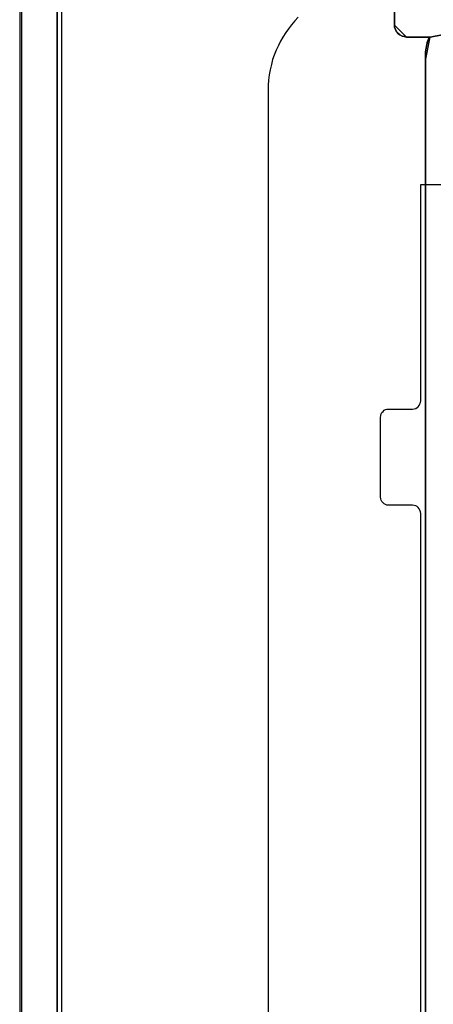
# Model space of a CAD drawing. Extents: x -543332 to -314699, y -9028 to 155584.
# Tile 42 of 256: x -450229 to -449713, y 23571 to 24799. Entities that reach past the tile are written whole.
import ezdxf

# ---------------------------------------------------------------- set-up
doc = ezdxf.new("R2010")
doc.units = 0
doc.header["$MEASUREMENT"] = 0
doc.layers.get('0').update_dxf_attribs({"color": 8})
for name, color, linetype in [('30', 7, 'Continuous'), ('5', 7, 'Continuous'), ('50', 7, 'Continuous')]:
    doc.layers.add(name, color=color, linetype=linetype)

# ---------------------------------------------------------------- blocks, each defined once
blk = doc.blocks.new('*U1079')
at = {"layer": '5', "color": 7}
for points in [[(0, -20.806875), (0, -801.193125)], [(4.692335, -801.191648), (4.692335, -20.805704)], [(4.692335, -20.805704), (4.692335, -801.191648)], [(50.625815, -648.762415), (50.625815, -523.253164), (50.625815, -498.747264), (50.625815, -420.09206), (50.625815, -418.961809), (50.780488, -418.037058), (50.883604, -417.626058), (50.986719, -417.369182), (51.089835, -417.163682), (51.19295, -417.112307), (48.254158, -417.112307), (47.944812, -417.060932), (47.687023, -417.009557), (47.429234, -416.855432), (47.171446, -416.649932), (47.016772, -416.444431), (46.862099, -416.187556), (46.758983, -415.879306), (46.758983, -415.622431), (46.758983, -390.859656)], [(46.758983, -390.858683), (46.758983, -415.623239), (46.758983, -415.880132), (46.862099, -416.188405), (47.016772, -416.445299), (47.171446, -416.650814), (47.429234, -416.856329), (47.687023, -417.010465), (47.944812, -417.061844), (48.254158, -417.113222), (51.19295, -417.113222), (52.688125, -416.856329), (62.329425, -416.856329), (63.876157, -417.113222), (73.104995, -417.113222), (73.362784, -417.061844), (73.67213, -417.010465), (73.929919, -416.856329), (74.13615, -416.650814), (74.342381, -416.445299), (74.497054, -416.188405), (74.548612, -415.880132), (74.60017, -415.623239), (74.60017, -390.858683)], [(64.444049, -743.189733), (64.444049, -420.09035), (64.392492, -418.960093), (64.289378, -418.035337), (64.186265, -417.624335), (64.083152, -417.367458), (63.980038, -417.161957), (63.876925, -417.110582), (62.330223, -416.853705), (62.330223, -416.853705), (52.689115, -416.853705), (51.19397, -417.110582), (51.090856, -417.161957), (50.987743, -417.367458), (50.88463, -417.624335), (50.781516, -418.035337), (50.626846, -418.960093), (50.626846, -420.09035), (50.626846, -498.745964), (50.626846, -523.251991), (50.626846, -648.761896)]]:
    blk.add_lwpolyline(points, dxfattribs=at)
at = {"layer": '5', "color": 59}
blk.add_lwpolyline([(4.692335, -12.740183), (4.692335, -801.190946), (4.692335, -12.740183)], close=True, dxfattribs=at)
at = {"layer": '5', "color": 7}
for points in [[(46.758983, -390.8596), (46.758983, -415.62497), (46.758983, -390.8596)], [(46.758983, -415.622322), (46.758983, -415.879373), (46.862283, -416.187836), (47.017231, -416.444888), (47.17218, -416.650529), (47.430427, -416.85617), (47.688675, -417.010402), (47.946922, -417.061812), (48.256819, -417.113222), (46.758983, -415.622322)], [(48.254168, -417.110574), (51.194168, -417.110574), (48.254168, -417.110574)], [(51.194168, -417.110574), (51.091018, -417.16203), (50.987869, -417.367854), (50.884719, -417.625134), (50.78157, -418.036783), (50.626846, -418.962991), (50.626846, -420.095024), (51.194168, -417.110574)], [(51.194168, -417.110574), (51.091018, -417.16203), (50.987869, -417.367854), (50.884719, -417.625134), (50.78157, -418.036783), (50.626846, -418.962991), (50.626846, -420.095024), (51.194168, -417.110574)], [(51.194168, -417.110574), (51.091018, -417.16203), (50.987869, -417.367854), (50.884719, -417.625134), (50.78157, -418.036783), (50.626846, -418.962991), (50.626846, -420.095024), (51.194168, -417.110574)], [(51.194168, -417.110574), (51.091018, -417.16203), (50.987869, -417.367854), (50.884719, -417.625134), (50.78157, -418.036783), (50.626846, -418.962991), (50.626846, -420.095024), (51.194168, -417.110574)], [(51.194168, -417.110574), (51.091018, -417.16203), (50.987869, -417.367854), (50.884719, -417.625134), (50.78157, -418.036783), (50.626846, -418.962991), (50.626846, -420.095024), (51.194168, -417.110574)], [(51.194168, -417.110574), (51.091018, -417.16203), (50.987869, -417.367854), (50.884719, -417.625134), (50.78157, -418.036783), (50.626846, -418.962991), (50.626846, -420.095024), (51.194168, -417.110574)], [(51.194168, -417.110574), (51.091018, -417.16203), (50.987869, -417.367854), (50.884719, -417.625134), (50.78157, -418.036783), (50.626846, -418.962991), (50.626846, -420.095024), (51.194168, -417.110574)], [(51.194168, -417.110574), (51.091018, -417.16203), (50.987869, -417.367854), (50.884719, -417.625134), (50.78157, -418.036783), (50.626846, -418.962991), (50.626846, -420.095024), (51.194168, -417.110574)], [(51.194168, -417.110574), (51.091018, -417.16203), (50.987869, -417.367854), (50.884719, -417.625134), (50.78157, -418.036783), (50.626846, -418.962991), (50.626846, -420.095024), (51.194168, -417.110574)], [(51.194168, -417.110574), (51.091018, -417.16203), (50.987869, -417.367854), (50.884719, -417.625134), (50.78157, -418.036783), (50.626846, -418.962991), (50.626846, -420.095024), (51.194168, -417.110574)], [(51.194168, -417.110574), (51.091018, -417.16203), (50.987869, -417.367854), (50.884719, -417.625134), (50.78157, -418.036783), (50.626846, -418.962991), (50.626846, -420.095024), (51.194168, -417.110574)], [(51.194168, -417.110574), (51.091018, -417.16203), (50.987869, -417.367854), (50.884719, -417.625134), (50.78157, -418.036783), (50.626846, -418.962991), (50.626846, -420.095024), (51.194168, -417.110574)], [(51.194168, -417.110574), (51.091018, -417.16203), (50.987869, -417.367854), (50.884719, -417.625134), (50.78157, -418.036783), (50.626846, -418.962991), (50.626846, -420.095024), (51.194168, -417.110574)], [(51.194168, -417.110574), (51.091018, -417.16203), (50.987869, -417.367854), (50.884719, -417.625134), (50.78157, -418.036783), (50.626846, -418.962991), (50.626846, -420.095024), (51.194168, -417.110574)], [(51.194168, -417.110574), (51.091018, -417.16203), (50.987869, -417.367854), (50.884719, -417.625134), (50.78157, -418.036783), (50.626846, -418.962991), (50.626846, -420.095024), (51.194168, -417.110574)], [(51.194168, -417.110574), (51.091018, -417.16203), (50.987869, -417.367854), (50.884719, -417.625134), (50.78157, -418.036783), (50.626846, -418.962991), (50.626846, -420.095024), (51.194168, -417.110574)], [(51.194168, -417.110574), (51.091018, -417.16203), (50.987869, -417.367854), (50.884719, -417.625134), (50.78157, -418.036783), (50.626846, -418.962991), (50.626846, -420.095024), (51.194168, -417.110574)], [(51.194168, -417.110574), (51.091018, -417.16203), (50.987869, -417.367854), (50.884719, -417.625134), (50.78157, -418.036783), (50.626846, -418.962991), (50.626846, -420.095024), (51.194168, -417.110574)], [(51.194168, -417.110574), (51.091018, -417.16203), (50.987869, -417.367854), (50.884719, -417.625134), (50.78157, -418.036783), (50.626846, -418.962991), (50.626846, -420.095024), (51.194168, -417.110574)], [(51.194168, -417.110574), (51.091018, -417.16203), (50.987869, -417.367854), (50.884719, -417.625134), (50.78157, -418.036783), (50.626846, -418.962991), (50.626846, -420.095024), (51.194168, -417.110574)], [(51.194168, -417.110574), (51.091018, -417.16203), (50.987869, -417.367854), (50.884719, -417.625134), (50.78157, -418.036783), (50.626846, -418.962991), (50.626846, -420.095024), (51.194168, -417.110574)], [(52.689352, -416.853705), (51.191517, -417.113222), (52.689352, -416.853705)], [(51.191517, -417.110574), (51.191517, -417.110574), (51.191517, -417.110574)], [(50.626846, -420.092375), (50.626846, -420.092375), (50.626846, -420.092375)], [(50.626846, -420.092375), (50.626846, -498.747316), (50.626846, -420.092375)], [(50.626846, -498.747316), (50.626846, -523.253168), (50.626846, -498.747316)], [(50.626846, -523.253168), (50.626846, -648.764229), (50.626846, -523.253168)]]:
    blk.add_lwpolyline(points, close=True, dxfattribs=at)
at = {"layer": '50', "color": 7}
for points in [[(0.235942, -20.558787), (0.235942, -801.133213)], [(5.203985, -20.552831), (5.203985, -801.136518)], [(30.977363, -423.785117), (30.977363, -737.446126)], [(34.725883, -414.64587), (34.315086, -415.107967), (33.904289, -415.570064), (33.544842, -416.083505), (33.185395, -416.545601), (32.825948, -417.110386), (32.51785, -417.623827), (32.261102, -418.188612), (32.004354, -418.753397), (31.747606, -419.369526), (31.542208, -419.934311), (31.388159, -420.55044), (31.234111, -421.217913), (31.131411, -421.834042), (31.028712, -422.501515), (30.977363, -423.117644), (30.977363, -423.785117)]]:
    blk.add_lwpolyline(points, dxfattribs=at)
blk = doc.blocks.new('*U1097')
at = {"layer": '30', "color": 7}
for points in [[(50.0136, -544.482416), (50.0136, -476.517071), (49.991224, -476.314459), (49.924096, -476.111846), (49.834591, -475.931746), (49.700334, -475.774158), (49.566077, -475.661595), (49.387068, -475.571545), (49.208059, -475.52652), (49.006674, -475.504007), (46.008272, -475.504007), (46.008272, -475.504007), (45.806887, -475.481495), (45.627878, -475.413957), (45.448869, -475.323907), (45.314612, -475.188832), (45.180355, -475.053757), (45.090851, -474.873656), (45.023722, -474.693556), (45.001346, -474.490943), (45.001346, -464.540403), (45.023722, -464.315277), (45.090851, -464.112664), (45.180355, -463.932564), (45.314612, -463.797489), (45.448869, -463.662414), (45.627878, -463.572364), (45.806887, -463.527338), (46.008272, -463.504826), (49.006674, -463.504826), (49.208059, -463.482313), (49.387068, -463.437288), (49.566077, -463.324726), (49.700334, -463.212163), (49.834591, -463.054575), (49.924096, -462.874475), (49.991224, -462.694375), (50.0136, -462.491762), (50.0136, -435.499232), (76.842584, -435.499232)], [(46.008272, -475.504007), (45.806887, -475.481495), (45.627878, -475.413957), (45.448869, -475.323907), (45.314612, -475.188832), (45.180355, -475.053757), (45.090851, -474.873656), (45.023722, -474.693556), (45.001346, -474.490943), (45.001346, -464.540403), (45.023722, -464.315277), (45.090851, -464.112664), (45.180355, -463.932564), (45.314612, -463.797489), (45.448869, -463.662414), (45.627878, -463.572364), (45.806887, -463.527338), (46.008272, -463.504826), (49.006674, -463.504826), (49.208059, -463.482313), (49.387068, -463.437288), (49.566077, -463.324726), (49.700334, -463.212163), (49.834591, -463.054575), (49.924096, -462.874475), (49.991224, -462.694375), (50.0136, -462.491762), (50.0136, -435.499232), (76.842584, -435.499232)], [(50.0136, -544.482416), (50.0136, -476.517071), (49.991224, -476.314459), (49.924096, -476.111846), (49.834591, -475.931746), (49.700334, -475.774158), (49.566077, -475.661595), (49.387068, -475.571545), (49.208059, -475.52652), (49.006674, -475.504007), (46.008272, -475.504007)]]:
    blk.add_lwpolyline(points, dxfattribs=at)

msp = doc.modelspace()

# ---------------------------------------------------------------- block references
at = {"xscale": 10, "yscale": 10, "zscale": 10}
for name in ['*U1079', '*U1097']:
    msp.add_blockref(name, (-450229.1, 28948), dxfattribs=at)

doc.saveas('drawing.dxf')
